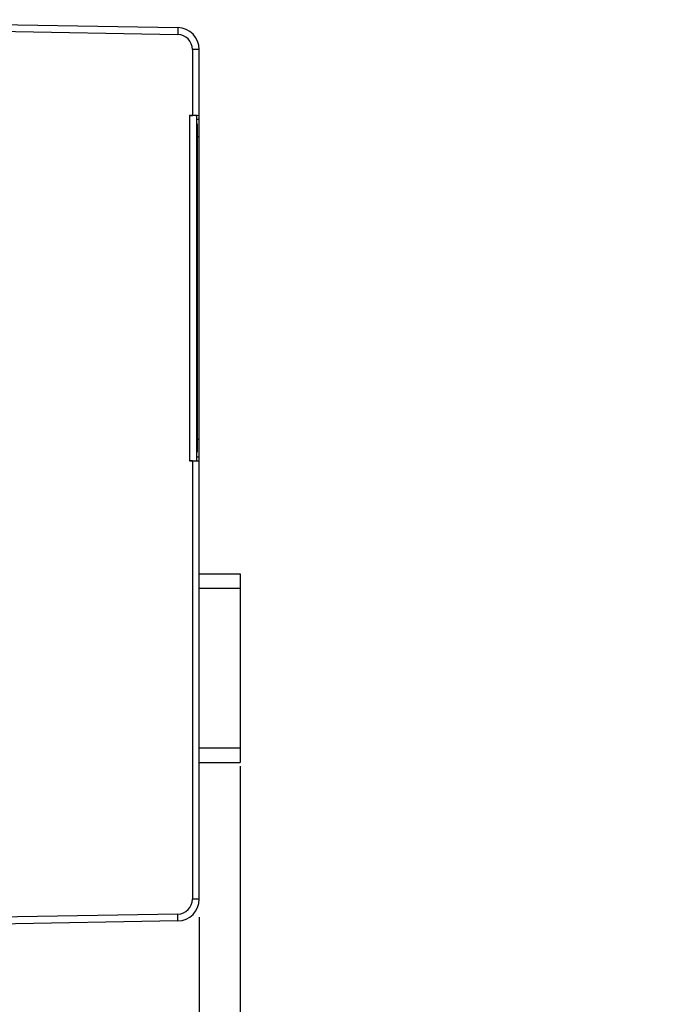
# Model space of a CAD drawing. Header units: inches. Extents: x 0.2 to 16.8, y 0.2 to 10.8.
# Tile 13 of 26: x 8.7 to 10.9, y 3.8 to 7.2. Entities that reach past the tile are written whole.
import ezdxf

# ---------------------------------------------------------------- set-up
doc = ezdxf.new("R2010")
doc.units = ezdxf.units.IN
doc.header["$LTSCALE"] = 0.935
doc.header["$MEASUREMENT"] = 0
doc.layers.get('0').update_dxf_attribs({"linetype": 'CONTINUOUS'})
doc.layers.add('DIMENSIONS', color=7, linetype='CONTINUOUS')
doc.styles.get("Standard").update_dxf_attribs({"font": 'txt', "width": 0.8})
doc.dimstyles.new('DIMSTYLE_1', dxfattribs={"dimtxt": 0.125, "dimasz": 0.18, "dimexe": 0.18, "dimexo": 0.0625, "dimgap": 0.09, "dimtad": 0, "dimtih": 1, "dimtoh": 1, "dimdec": 3, "dimzin": 4, "dimdsep": 46, "dimtxsty": 'STANDARD', "dimblk": '_FILLED', "dimblk1": '_FILLED', "dimblk2": '_FILLED', "dimcen": 0.09, "dimadec": 0, "dimazin": 0, "dimtp": 0.01, "dimtm": 0.01, "dimtfac": 1, "dimtdec": 3, "dimtofl": 0, "dimtmove": 0, "dimatfit": 3, "dimldrblk": '_FILLED', "dimfxl": 1, "dimtolj": 1, "dimtzin": 4, "dimarcsym": 0})

# ---------------------------------------------------------------- blocks, each defined once
blk = doc.blocks.new('_FILLED')
at = {"color": 0, "linetype": 'BYBLOCK'}
blk.add_solid([(0, 0), (-1, 0.174), (-1, -0.174)], dxfattribs=at)
blk = doc.blocks.new('*D4')
at = {"layer": 'DIMENSIONS', "color": 2, "linetype": 'CONTINUOUS'}
for p, q in [((9.4164, 4.6479), (9.4164, 3.5459)), ((9.2764, 4.1295), (9.2764, 3.5459)), ((9.2764, 3.6709), (8.9164, 3.6709)), ((9.4164, 3.6709), (9.7314, 3.6709))]:
    blk.add_line(p, q, dxfattribs=at)
at = {"layer": 'DIMENSIONS', "color": 2, "linetype": 'CONTINUOUS', "xscale": 0.18, "yscale": 0.18, "zscale": 0.18}
blk.add_blockref('_FILLED', (9.2764, 3.6709), dxfattribs=at)
at = {"layer": 'DIMENSIONS', "color": 2, "linetype": 'CONTINUOUS', "xscale": 0.18, "yscale": 0.18, "zscale": 0.18, "rotation": 180}
blk.add_blockref('_FILLED', (9.4164, 3.6709), dxfattribs=at)
at = {"layer": 'DIMENSIONS', "color": 2, "linetype": 'CONTINUOUS', "insert": (9.7939, 3.7334), "char_height": 0.125, "width": 1.125, "attachment_point": 1, "line_spacing_factor": 0.9}
blk.add_mtext('.140{\\Ftxt.shx;\\W1.000000;\\H0.125000; }[3.56]', dxfattribs=at)
blk = doc.blocks.new('*D5')
at = {"layer": 'DIMENSIONS', "color": 2, "linetype": 'CONTINUOUS'}
for p, q in [((9.2764, 4.1295), (9.2764, 3.0383)), ((6.5004, 3.9958), (6.5004, 3.0383)), ((6.5004, 3.1633), (7.1634, 3.1633)), ((9.2764, 3.1633), (8.6134, 3.1633))]:
    blk.add_line(p, q, dxfattribs=at)
at = {"layer": 'DIMENSIONS', "color": 2, "linetype": 'CONTINUOUS', "xscale": 0.18, "yscale": 0.18, "zscale": 0.18, "rotation": 180}
blk.add_blockref('_FILLED', (6.5004, 3.1633), dxfattribs=at)
at = {"layer": 'DIMENSIONS', "color": 2, "linetype": 'CONTINUOUS', "xscale": 0.18, "yscale": 0.18, "zscale": 0.18}
blk.add_blockref('_FILLED', (9.2764, 3.1633), dxfattribs=at)
at = {"layer": 'DIMENSIONS', "color": 2, "linetype": 'CONTINUOUS', "insert": (7.8884, 3.2258), "char_height": 0.125, "width": 1.325, "attachment_point": 2, "line_spacing_factor": 0.9}
blk.add_mtext('2.776{\\Ftxt.shx;\\W1.000000;\\H0.125000; }[70.51]', dxfattribs=at)

msp = doc.modelspace()

# ---------------------------------------------------------------- linework, layer by layer
at = {"color": 7, "linetype": 'CONTINUOUS'}
for p, q in [((7.6531, 7.2056), (9.2027, 7.1786)), ((7.6527, 7.182), (9.2023, 7.155)), ((9.2027, 7.1786), (9.2023, 7.155)), ((9.2528, 7.1036), (9.2528, 6.8769)), ((9.2764, 7.1036), (9.2528, 7.1036)), ((9.2764, 4.192), (9.2764, 7.1036)), ((9.2428, 6.8769), (9.2528, 6.8769)), ((9.2428, 6.8769), (9.2428, 5.6936)), ((9.2664, 6.8765), (9.2664, 5.6941)), ((9.2764, 6.8638), (9.2664, 6.8638)), ((9.2694, 6.8483), (9.2664, 6.8483)), ((9.2694, 6.8183), (9.2664, 6.8183)), ((9.2694, 6.8483), (9.2694, 5.7233)), ((9.2764, 6.8038), (9.2694, 6.8038)), ((9.2694, 5.7533), (9.2664, 5.7533)), ((9.2764, 5.7667), (9.2694, 5.7667)), ((9.2694, 5.7233), (9.2664, 5.7233)), ((9.2764, 5.7068), (9.2664, 5.7068)), ((9.2528, 5.6936), (9.2428, 5.6936)), ((9.2528, 5.6936), (9.2528, 4.192)), ((9.2764, 5.3071), (9.4164, 5.3071)), ((9.4164, 5.3071), (9.4164, 4.6604)), ((9.2764, 5.2571), (9.4164, 5.2571)), ((9.2764, 4.7104), (9.4164, 4.7104)), ((9.2764, 4.6604), (9.4164, 4.6604)), ((9.2764, 4.192), (9.2528, 4.192)), ((9.2023, 4.1406), (7.6527, 4.1136)), ((9.2027, 4.117), (7.6531, 4.09)), ((9.2027, 4.117), (9.2023, 4.1406))]:
    msp.add_line(p, q, dxfattribs=at)
for centre, radius, start, end in [((9.2014, 7.1036), 0.0514, 0, 89), ((9.2014, 7.1036), 0.075, 0, 89), ((9.2014, 4.192), 0.0514, 271, 360), ((9.2014, 4.192), 0.075, 271, 360)]:
    msp.add_arc(centre, radius, start, end, dxfattribs=at)
for centre, start_param, end_param in [((9.2428, 6.8765), 0, 1.570796), ((9.2528, 6.8765), 6.283185, 7.853982), ((9.2428, 5.6941), -1.570796, 0), ((9.2528, 5.6941), 4.712389, 6.283185)]:
    msp.add_ellipse(centre, major_axis=(0.0236, 0), ratio=0.017455, start_param=start_param, end_param=end_param, dxfattribs=at)

# ---------------------------------------------------------------- dimensions: what is measured, and where the dimension line sits
at = {"layer": 'DIMENSIONS', "color": 2, "linetype": 'CONTINUOUS'}
for base, p1, p2, picture, middle in [((9.4164, 3.6709), (9.2764, 4.1295), (9.4164, 4.6479), '*D4', (10.3564, 3.6709)), ((9.2764, 3.1633), (6.5004, 3.9958), (9.2764, 4.1295), '*D5', (7.7384, 3.1633))]:
    dim = msp.add_linear_dim(base=base, p1=p1, p2=p2, dimstyle='DIMSTYLE_1', dxfattribs=at)
    dim.commit()
    dim.dimension.update_dxf_attribs({"geometry": picture, "text_midpoint": middle, "dimtype": 160})

doc.saveas('drawing.dxf')
